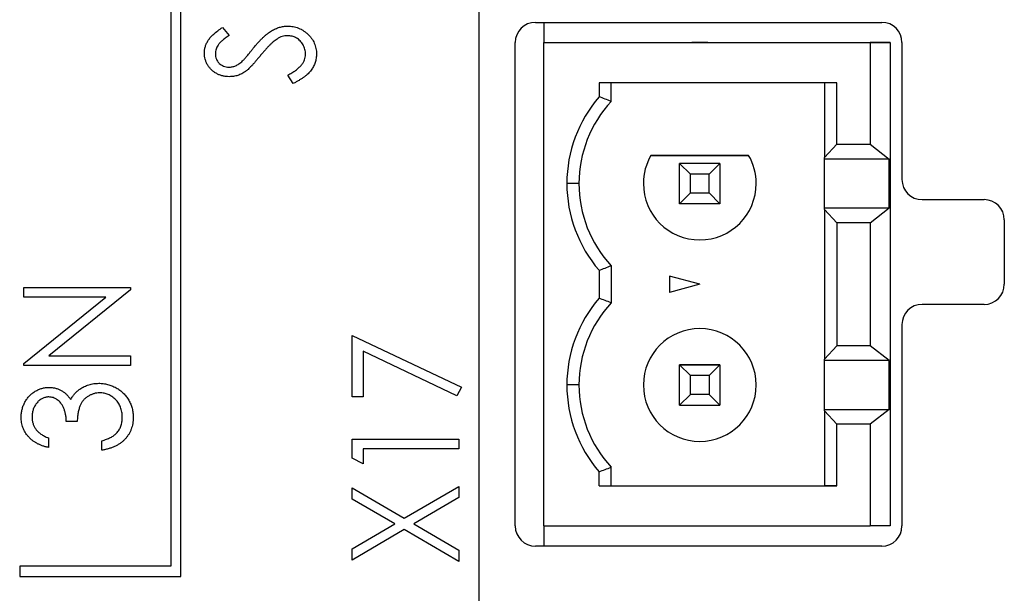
# Paper-space layout '1_1 scale views' of a CAD drawing. Header units: millimetres. Extents: x 0 to 420, y 0 to 297.
# Tile 42 of 48: x 331 to 355, y 143 to 158. Entities that reach past the tile are written whole.
import ezdxf

# ---------------------------------------------------------------- set-up
doc = ezdxf.new("R2010")
doc.units = ezdxf.units.MM

psp = doc.layouts.new('1_1 scale views')

# ---------------------------------------------------------------- linework, layer by layer
at = {"color": 7, "linetype": 'Continuous', "lineweight": 25}
for p, q in [((334.945, 143.908), (334.945, 206.908)), ((334.695, 206.658), (334.695, 144.158)), ((342.345, 187.158), (342.345, 130.158)), ((343.747, 157.658), (352.347, 157.658)), ((343.958, 157.658), (343.958, 157.158)), ((335.979, 157.531), (336.142, 157.331)), ((343.247, 145.158), (343.247, 157.158)), ((343.958, 157.158), (352.058, 157.158)), ((343.958, 145.158), (343.958, 157.158)), ((343.958, 157.158), (351.628, 157.158)), ((343.958, 157.158), (343.958, 157.158)), ((347.627, 157.158), (348.029, 157.158)), ((347.828, 157.158), (347.627, 157.158)), ((348.029, 157.158), (347.828, 157.158)), ((351.628, 157.158), (351.628, 157.158)), ((351.628, 157.158), (352.558, 157.158)), ((352.058, 157.158), (352.058, 154.633)), ((352.558, 157.158), (352.058, 157.158)), ((352.558, 157.158), (352.558, 145.158)), ((352.558, 157.158), (352.558, 157.158)), ((352.847, 157.158), (352.847, 153.758)), ((337.735, 156.141), (337.6, 156.35)), ((351.233, 156.158), (345.328, 156.158)), ((345.328, 156.158), (345.328, 155.812)), ((345.628, 155.697), (345.628, 156.158)), ((350.921, 156.158), (350.921, 154.302)), ((351.233, 154.633), (351.233, 156.158)), ((350.921, 154.302), (351.233, 154.633)), ((351.233, 154.633), (352.058, 154.633)), ((352.058, 154.633), (352.531, 154.263)), ((346.615, 154.358), (349.04, 154.358)), ((346.615, 154.358), (346.615, 154.358)), ((349.04, 154.358), (346.615, 154.358)), ((349.04, 154.358), (349.04, 154.358)), ((350.921, 154.263), (350.921, 154.302)), ((352.531, 154.263), (350.921, 154.263)), ((350.921, 153.053), (350.921, 154.263)), ((352.531, 153.053), (352.531, 154.263)), ((347.596, 153.89), (347.328, 154.158)), ((347.328, 153.158), (347.328, 154.158)), ((348.328, 154.158), (347.328, 154.158)), ((348.328, 154.158), (347.328, 154.158)), ((348.06, 153.89), (348.328, 154.158)), ((348.328, 154.158), (348.328, 153.158)), ((347.596, 153.426), (347.596, 153.89)), ((348.06, 153.89), (347.596, 153.89)), ((348.06, 153.426), (348.06, 153.89)), ((344.828, 153.658), (344.528, 153.658)), ((347.328, 153.158), (347.596, 153.426)), ((347.596, 153.426), (348.06, 153.426)), ((348.328, 153.158), (348.06, 153.426)), ((353.347, 153.258), (354.887, 153.258)), ((348.328, 153.158), (347.328, 153.158)), ((350.921, 153.014), (350.921, 153.053)), ((350.921, 153.053), (352.531, 153.053)), ((350.921, 153.014), (350.921, 149.302)), ((351.233, 152.683), (350.921, 153.014)), ((352.058, 152.683), (352.531, 153.053)), ((351.233, 152.683), (351.233, 149.633)), ((352.058, 152.683), (351.233, 152.683)), ((352.058, 152.683), (352.058, 149.633)), ((355.387, 152.758), (355.387, 151.158)), ((345.628, 151.618), (345.628, 150.697)), ((345.328, 151.504), (345.328, 150.812)), ((347.828, 151.158), (347.078, 151.359)), ((347.078, 151.359), (347.078, 150.957)), ((331.049, 150.837), (331.049, 151.074)), ((331.049, 151.074), (333.695, 151.074)), ((333.695, 151.074), (333.695, 151.02)), ((347.828, 151.158), (347.078, 150.957)), ((331.049, 149.191), (333.081, 150.837)), ((333.081, 150.837), (331.049, 150.837)), ((333.695, 151.02), (331.668, 149.378)), ((354.887, 150.658), (353.347, 150.658)), ((352.847, 150.158), (352.847, 145.158)), ((339.199, 148.364), (339.199, 149.89)), ((339.199, 149.89), (341.913, 148.601)), ((350.921, 149.302), (351.233, 149.633)), ((352.058, 149.633), (351.233, 149.633)), ((352.531, 149.263), (352.058, 149.633)), ((331.668, 149.378), (333.695, 149.378)), ((333.695, 149.378), (333.695, 149.141)), ((341.797, 148.39), (339.47, 149.495)), ((339.47, 149.495), (339.47, 148.364)), ((331.049, 149.141), (331.049, 149.191)), ((333.695, 149.141), (331.049, 149.141)), ((347.328, 148.158), (347.328, 149.158)), ((347.328, 149.158), (347.596, 148.89)), ((348.328, 149.158), (347.328, 149.158)), ((347.328, 149.158), (348.328, 149.158)), ((348.06, 148.89), (348.328, 149.158)), ((348.328, 149.158), (348.328, 148.158)), ((350.921, 149.263), (350.921, 149.302)), ((352.531, 149.263), (350.921, 149.263)), ((350.921, 148.053), (350.921, 149.263)), ((352.531, 148.053), (352.531, 149.263)), ((347.596, 148.426), (347.596, 148.89)), ((348.06, 148.89), (347.596, 148.89)), ((348.06, 148.89), (348.06, 148.426)), ((344.828, 148.658), (344.528, 148.658)), ((341.913, 148.601), (341.797, 148.39)), ((347.596, 148.426), (347.328, 148.158)), ((348.06, 148.426), (347.596, 148.426)), ((348.06, 148.426), (348.328, 148.158)), ((339.47, 148.364), (339.199, 148.364)), ((347.328, 148.158), (348.328, 148.158)), ((350.921, 148.014), (350.921, 148.053)), ((350.921, 148.053), (352.531, 148.053)), ((350.921, 148.014), (350.921, 146.158)), ((351.233, 147.683), (350.921, 148.014)), ((352.531, 148.053), (352.058, 147.683)), ((332.372, 147.75), (332.101, 147.75)), ((351.233, 146.158), (351.233, 147.683)), ((352.058, 147.683), (351.233, 147.683)), ((352.058, 147.683), (352.058, 145.158)), ((331.66, 147.343), (331.66, 147.106)), ((332.983, 147.038), (332.983, 147.275)), ((339.199, 147.312), (341.845, 147.312)), ((339.199, 146.844), (339.199, 147.312)), ((341.845, 147.312), (341.845, 147.075)), ((341.845, 147.075), (339.47, 147.075)), ((339.47, 147.075), (339.47, 146.702)), ((339.47, 146.702), (339.199, 146.844)), ((345.328, 146.158), (345.328, 146.504)), ((345.628, 146.158), (345.628, 146.618)), ((339.199, 145.828), (339.199, 146.108)), ((339.199, 146.108), (340.493, 145.35)), ((340.493, 145.35), (341.845, 146.142)), ((341.845, 146.142), (341.845, 145.862)), ((345.328, 146.158), (351.233, 146.158)), ((345.328, 146.158), (345.628, 146.158)), ((345.628, 146.158), (345.628, 146.158)), ((345.628, 146.158), (350.921, 146.158)), ((351.233, 146.158), (350.921, 146.158)), ((350.921, 146.158), (350.921, 146.158)), ((340.254, 145.209), (339.199, 145.828)), ((341.845, 145.862), (340.732, 145.209)), ((339.199, 144.591), (340.254, 145.209)), ((340.732, 145.209), (341.845, 144.557)), ((340.493, 145.069), (339.199, 144.31)), ((341.845, 144.276), (340.493, 145.069)), ((343.958, 145.158), (343.958, 144.658)), ((343.958, 145.158), (352.058, 145.158)), ((352.558, 145.158), (352.058, 145.158)), ((339.199, 144.31), (339.199, 144.591)), ((341.845, 144.557), (341.845, 144.276)), ((352.347, 144.658), (343.747, 144.658)), ((330.945, 144.158), (330.945, 143.908)), ((334.695, 144.158), (330.945, 144.158)), ((330.945, 143.908), (334.945, 143.908))]:
    psp.add_line(p, q, dxfattribs=at)
for centre, radius, start, end in [((343.747, 157.158), 0.5, 90, 180), ((352.347, 157.158), 0.5, 0, 90), ((347.828, 153.658), 3.3, 139.2509, 180), ((347.828, 153.658), 3, 137.1666, 180), ((347.828, 153.658), 1.4, 150, 180), ((347.828, 153.658), 1.4, 0, 30), ((353.347, 153.758), 0.5, 180, 270), ((347.828, 153.658), 3.3, 180, 220.7491), ((347.828, 153.658), 3, 180, 222.8334), ((347.828, 153.658), 1.4, 180, 0), ((354.887, 152.758), 0.5, 0, 90), ((354.887, 151.158), 0.5, 270, 0), ((347.828, 148.658), 3.3, 139.2509, 180), ((347.828, 148.658), 3, 137.1666, 180), ((353.347, 150.158), 0.5, 90, 180), ((347.828, 148.658), 1.4, 0, 180), ((347.828, 148.658), 1.4, 0, 180), ((347.828, 148.658), 3.3, 180, 220.7491), ((347.828, 148.658), 3, 180, 222.8334), ((347.828, 148.658), 1.4, 180, 0), ((343.747, 145.158), 0.5, 180, 270), ((352.347, 145.158), 0.5, 270, 0)]:
    psp.add_arc(centre, radius, start, end, dxfattribs=at)
for points, knots in [([(335.531, 156.897), (335.532, 156.925), (335.534, 156.981), (335.553, 157.063), (335.584, 157.142), (335.619, 157.206), (335.654, 157.255), (335.685, 157.294), (335.722, 157.332), (335.764, 157.371), (335.81, 157.411), (335.862, 157.451), (335.919, 157.491), (335.959, 157.518), (335.979, 157.531)], [0, 0, 0, 0, 0.103822, 0.205919, 0.309231, 0.415653, 0.47222, 0.532858, 0.597819, 0.667857, 0.743177, 0.823448, 0.908942, 1, 1, 1, 1]), ([(336.743, 157.015), (336.764, 157.041), (336.804, 157.09), (336.865, 157.159), (336.925, 157.223), (336.982, 157.28), (337.038, 157.331), (337.092, 157.376), (337.144, 157.415), (337.211, 157.457), (337.294, 157.5), (337.394, 157.538), (337.496, 157.561), (337.563, 157.564), (337.597, 157.565)], [0, 0, 0, 0, 0.093761, 0.181614, 0.264342, 0.341677, 0.41338, 0.479975, 0.541968, 0.599292, 0.705911, 0.807015, 0.904485, 1, 1, 1, 1]), ([(337.597, 157.565), (337.62, 157.565), (337.667, 157.564), (337.736, 157.554), (337.803, 157.539), (337.867, 157.516), (337.93, 157.488), (337.989, 157.453), (338.046, 157.411), (338.1, 157.365), (338.15, 157.314), (338.193, 157.259), (338.231, 157.202), (338.26, 157.142), (338.284, 157.079), (338.301, 157.013), (338.311, 156.945), (338.312, 156.899), (338.313, 156.875)], [0, 0, 0, 0, 0.064367, 0.127345, 0.188922, 0.250384, 0.312021, 0.374404, 0.437663, 0.502985, 0.567803, 0.63098, 0.692076, 0.752595, 0.813028, 0.874016, 0.936113, 1, 1, 1, 1]), ([(336.142, 157.331), (336.125, 157.319), (336.093, 157.298), (336.048, 157.265), (336.007, 157.234), (335.971, 157.204), (335.939, 157.175), (335.911, 157.148), (335.888, 157.122), (335.863, 157.088), (335.839, 157.047), (335.818, 156.994), (335.805, 156.939), (335.804, 156.902), (335.803, 156.883)], [0, 0, 0, 0, 0.102557, 0.196911, 0.284395, 0.364416, 0.437215, 0.503536, 0.563602, 0.61645, 0.714669, 0.808954, 0.904132, 1, 1, 1, 1]), ([(337.333, 157.244), (337.318, 157.234), (337.286, 157.212), (337.239, 157.174), (337.19, 157.13), (337.138, 157.081), (337.085, 157.025), (337.029, 156.963), (336.97, 156.896), (336.931, 156.848), (336.911, 156.823)], [0, 0, 0, 0, 0.092213, 0.193119, 0.303009, 0.423363, 0.552489, 0.69176, 0.840671, 1, 1, 1, 1]), ([(337.593, 157.328), (337.571, 157.327), (337.527, 157.325), (337.46, 157.309), (337.395, 157.282), (337.354, 157.257), (337.333, 157.244)], [0, 0, 0, 0, 0.238336, 0.482311, 0.73314, 1, 1, 1, 1]), ([(338.041, 156.867), (338.041, 156.888), (338.039, 156.929), (338.027, 156.989), (338.008, 157.047), (337.981, 157.103), (337.948, 157.155), (337.908, 157.2), (337.864, 157.24), (337.815, 157.271), (337.762, 157.297), (337.707, 157.315), (337.651, 157.326), (337.612, 157.327), (337.593, 157.328)], [0, 0, 0, 0, 0.086779, 0.172012, 0.257, 0.344091, 0.430347, 0.513787, 0.595624, 0.677565, 0.75969, 0.839996, 0.919133, 1, 1, 1, 1]), ([(336.479, 156.701), (336.485, 156.706), (336.497, 156.719), (336.517, 156.741), (336.542, 156.77), (336.572, 156.806), (336.608, 156.848), (336.648, 156.898), (336.694, 156.954), (336.726, 156.994), (336.743, 157.015)], [0, 0, 0, 0, 0.053039, 0.126288, 0.218872, 0.334457, 0.469409, 0.625738, 0.802267, 1, 1, 1, 1]), ([(336.149, 156.31), (336.121, 156.311), (336.065, 156.313), (335.985, 156.328), (335.908, 156.351), (335.835, 156.384), (335.768, 156.426), (335.707, 156.475), (335.656, 156.533), (335.611, 156.598), (335.576, 156.668), (335.549, 156.741), (335.535, 156.818), (335.532, 156.871), (335.531, 156.897)], [0, 0, 0, 0, 0.088291, 0.174419, 0.258423, 0.342317, 0.425287, 0.506935, 0.587922, 0.670559, 0.753145, 0.834844, 0.916686, 1, 1, 1, 1]), ([(335.803, 156.883), (335.804, 156.86), (335.805, 156.814), (335.825, 156.749), (335.855, 156.69), (335.898, 156.64), (335.949, 156.599), (336.007, 156.569), (336.07, 156.551), (336.115, 156.549), (336.138, 156.548)], [0, 0, 0, 0, 0.133507, 0.258557, 0.380724, 0.504971, 0.628085, 0.748901, 0.871477, 1, 1, 1, 1]), ([(336.138, 156.548), (336.152, 156.548), (336.18, 156.549), (336.222, 156.556), (336.264, 156.566), (336.305, 156.58), (336.347, 156.601), (336.39, 156.628), (336.435, 156.662), (336.464, 156.688), (336.479, 156.701)], [0, 0, 0, 0, 0.110385, 0.220503, 0.331137, 0.443585, 0.563154, 0.695062, 0.839762, 1, 1, 1, 1]), ([(336.911, 156.823), (336.892, 156.799), (336.853, 156.752), (336.798, 156.686), (336.746, 156.627), (336.699, 156.576), (336.656, 156.532), (336.618, 156.494), (336.584, 156.464), (336.562, 156.448), (336.552, 156.441)], [0, 0, 0, 0, 0.179535, 0.344506, 0.492131, 0.62464, 0.742099, 0.843179, 0.92954, 1, 1, 1, 1]), ([(337.6, 156.35), (337.635, 156.369), (337.701, 156.404), (337.792, 156.463), (337.868, 156.524), (337.931, 156.588), (337.98, 156.654), (338.015, 156.723), (338.037, 156.794), (338.04, 156.843), (338.041, 156.867)], [0, 0, 0, 0, 0.165307, 0.315251, 0.451801, 0.576089, 0.690151, 0.796612, 0.898685, 1, 1, 1, 1]), ([(338.313, 156.875), (338.312, 156.857), (338.312, 156.821), (338.305, 156.767), (338.295, 156.715), (338.28, 156.664), (338.261, 156.614), (338.239, 156.565), (338.211, 156.518), (338.18, 156.472), (338.144, 156.427), (338.102, 156.383), (338.054, 156.34), (338.001, 156.298), (337.942, 156.258), (337.878, 156.217), (337.809, 156.178), (337.76, 156.153), (337.735, 156.141)], [0, 0, 0, 0, 0.055089, 0.109447, 0.163323, 0.216767, 0.269874, 0.324148, 0.378969, 0.434708, 0.492467, 0.553707, 0.618022, 0.686132, 0.757893, 0.834258, 0.914668, 1, 1, 1, 1]), ([(336.552, 156.441), (336.536, 156.43), (336.505, 156.41), (336.457, 156.383), (336.408, 156.36), (336.358, 156.343), (336.307, 156.328), (336.255, 156.317), (336.202, 156.312), (336.167, 156.311), (336.149, 156.31)], [0, 0, 0, 0, 0.130877, 0.257719, 0.382316, 0.506626, 0.628302, 0.751527, 0.87547, 1, 1, 1, 1]), ([(332.439, 148.556), (332.456, 148.568), (332.491, 148.591), (332.546, 148.62), (332.603, 148.644), (332.661, 148.664), (332.721, 148.681), (332.782, 148.692), (332.845, 148.699), (332.888, 148.699), (332.909, 148.7)], [0, 0, 0, 0, 0.126046, 0.250947, 0.373622, 0.497176, 0.620273, 0.744382, 0.87147, 1, 1, 1, 1]), ([(332.909, 148.7), (332.946, 148.699), (333.02, 148.696), (333.129, 148.674), (333.235, 148.639), (333.338, 148.59), (333.433, 148.53), (333.519, 148.459), (333.592, 148.377), (333.654, 148.285), (333.703, 148.186), (333.737, 148.08), (333.759, 147.969), (333.762, 147.892), (333.763, 147.853)], [0, 0, 0, 0, 0.082872, 0.165142, 0.248491, 0.333462, 0.418329, 0.500365, 0.581906, 0.664008, 0.746485, 0.828958, 0.912783, 1, 1, 1, 1]), ([(330.981, 147.859), (330.982, 147.892), (330.984, 147.957), (331.003, 148.053), (331.033, 148.146), (331.074, 148.234), (331.125, 148.316), (331.185, 148.389), (331.255, 148.452), (331.331, 148.504), (331.412, 148.546), (331.496, 148.576), (331.582, 148.595), (331.64, 148.597), (331.669, 148.598)], [0, 0, 0, 0, 0.088152, 0.174818, 0.261298, 0.348501, 0.435009, 0.519029, 0.601423, 0.684099, 0.765985, 0.844847, 0.922235, 1, 1, 1, 1]), ([(331.669, 148.598), (331.697, 148.597), (331.751, 148.596), (331.831, 148.581), (331.907, 148.557), (331.978, 148.524), (332.044, 148.481), (332.106, 148.429), (332.163, 148.367), (332.196, 148.32), (332.213, 148.296)], [0, 0, 0, 0, 0.128961, 0.252356, 0.372719, 0.492297, 0.612547, 0.736291, 0.864891, 1, 1, 1, 1]), ([(332.213, 148.296), (332.227, 148.322), (332.254, 148.373), (332.307, 148.442), (332.368, 148.504), (332.415, 148.539), (332.439, 148.556)], [0, 0, 0, 0, 0.250334, 0.497098, 0.745903, 1, 1, 1, 1]), ([(332.932, 148.462), (332.907, 148.462), (332.858, 148.46), (332.786, 148.444), (332.716, 148.419), (332.65, 148.384), (332.589, 148.341), (332.535, 148.29), (332.49, 148.232), (332.458, 148.178), (332.437, 148.13), (332.423, 148.09), (332.411, 148.044), (332.4, 147.994), (332.39, 147.94), (332.383, 147.881), (332.376, 147.817), (332.373, 147.773), (332.372, 147.75)], [0, 0, 0, 0, 0.072483, 0.144336, 0.216269, 0.289826, 0.363748, 0.435901, 0.50742, 0.580162, 0.618838, 0.660808, 0.707132, 0.757253, 0.811151, 0.869953, 0.932709, 1, 1, 1, 1]), ([(333.491, 147.858), (333.491, 147.88), (333.49, 147.923), (333.482, 147.987), (333.469, 148.047), (333.451, 148.104), (333.427, 148.158), (333.398, 148.207), (333.364, 148.254), (333.325, 148.297), (333.282, 148.335), (333.237, 148.37), (333.191, 148.398), (333.143, 148.422), (333.092, 148.44), (333.04, 148.453), (332.987, 148.461), (332.95, 148.462), (332.932, 148.462)], [0, 0, 0, 0, 0.0726365, 0.1417262, 0.2082692, 0.2731177, 0.3360498, 0.3987839, 0.4614624, 0.5246603, 0.587471, 0.6483012, 0.7072843, 0.7655086, 0.8230883, 0.8812071, 0.940024, 1, 1, 1, 1]), ([(331.668, 148.361), (331.654, 148.36), (331.626, 148.36), (331.586, 148.352), (331.547, 148.341), (331.51, 148.326), (331.474, 148.306), (331.439, 148.281), (331.406, 148.253), (331.376, 148.219), (331.346, 148.183), (331.321, 148.144), (331.3, 148.103), (331.282, 148.06), (331.269, 148.013), (331.26, 147.965), (331.254, 147.914), (331.253, 147.88), (331.253, 147.862)], [0, 0, 0, 0, 0.0573937, 0.1140535, 0.1691673, 0.2255261, 0.2817698, 0.3402862, 0.4007051, 0.4641325, 0.5289745, 0.5927755, 0.6565383, 0.7214926, 0.7880119, 0.8561789, 0.9264562, 1, 1, 1, 1]), ([(332.101, 147.75), (332.1, 147.779), (332.099, 147.837), (332.086, 147.922), (332.068, 148.002), (332.04, 148.077), (332.007, 148.146), (331.97, 148.206), (331.927, 148.255), (331.881, 148.294), (331.831, 148.324), (331.778, 148.345), (331.724, 148.358), (331.686, 148.36), (331.668, 148.361)], [0, 0, 0, 0, 0.1058, 0.208102, 0.306952, 0.403845, 0.495836, 0.580279, 0.657016, 0.729335, 0.79901, 0.865583, 0.932309, 1, 1, 1, 1]), ([(331.66, 147.106), (331.633, 147.112), (331.581, 147.124), (331.507, 147.148), (331.436, 147.176), (331.371, 147.209), (331.31, 147.245), (331.254, 147.285), (331.203, 147.33), (331.157, 147.379), (331.115, 147.43), (331.08, 147.485), (331.049, 147.542), (331.024, 147.601), (331.005, 147.662), (330.991, 147.726), (330.983, 147.791), (330.982, 147.836), (330.981, 147.859)], [0, 0, 0, 0, 0.074282, 0.144875, 0.213158, 0.279066, 0.342788, 0.405011, 0.466609, 0.527393, 0.58752, 0.646103, 0.704302, 0.762167, 0.820014, 0.878488, 0.938507, 1, 1, 1, 1]), ([(331.253, 147.862), (331.254, 147.834), (331.256, 147.778), (331.274, 147.699), (331.302, 147.625), (331.337, 147.568), (331.371, 147.527), (331.4, 147.497), (331.433, 147.467), (331.471, 147.44), (331.513, 147.414), (331.557, 147.389), (331.607, 147.365), (331.642, 147.35), (331.66, 147.343)], [0, 0, 0, 0, 0.120032, 0.233521, 0.344431, 0.454949, 0.511874, 0.57062, 0.63265, 0.698517, 0.767458, 0.840518, 0.917842, 1, 1, 1, 1]), ([(333.763, 147.853), (333.762, 147.827), (333.761, 147.776), (333.752, 147.7), (333.736, 147.628), (333.714, 147.559), (333.687, 147.494), (333.652, 147.431), (333.612, 147.372), (333.565, 147.317), (333.513, 147.265), (333.454, 147.219), (333.389, 147.177), (333.32, 147.139), (333.243, 147.107), (333.162, 147.079), (333.075, 147.054), (333.014, 147.043), (332.983, 147.038)], [0, 0, 0, 0, 0.063186, 0.124194, 0.183604, 0.241346, 0.298312, 0.355201, 0.412588, 0.470703, 0.529828, 0.58992, 0.651564, 0.715502, 0.78143, 0.850905, 0.923451, 1, 1, 1, 1]), ([(333.348, 147.461), (333.36, 147.474), (333.382, 147.501), (333.411, 147.544), (333.437, 147.59), (333.456, 147.638), (333.472, 147.689), (333.483, 147.743), (333.49, 147.799), (333.491, 147.838), (333.491, 147.858)], [0, 0, 0, 0, 0.121204, 0.241415, 0.361745, 0.482356, 0.605846, 0.732505, 0.863626, 1, 1, 1, 1]), ([(332.983, 147.275), (333.003, 147.281), (333.043, 147.291), (333.099, 147.31), (333.152, 147.331), (333.2, 147.353), (333.244, 147.377), (333.283, 147.403), (333.318, 147.43), (333.338, 147.451), (333.348, 147.461)], [0, 0, 0, 0, 0.152217, 0.296177, 0.431862, 0.55851, 0.677785, 0.79096, 0.898105, 1, 1, 1, 1])]:
    psp.add_open_spline(points, degree=3, knots=knots, dxfattribs=at)
for points in [[(345.628, 155.697), (345.528, 155.737), (345.428, 155.775), (345.328, 155.812)], [(345.328, 151.504), (345.428, 151.541), (345.528, 151.579), (345.628, 151.618)], [(345.628, 150.697), (345.528, 150.737), (345.428, 150.775), (345.328, 150.812)], [(345.328, 146.504), (345.428, 146.541), (345.528, 146.579), (345.628, 146.618)]]:
    psp.add_open_spline(points, degree=3, dxfattribs=at)

doc.saveas('drawing.dxf')
